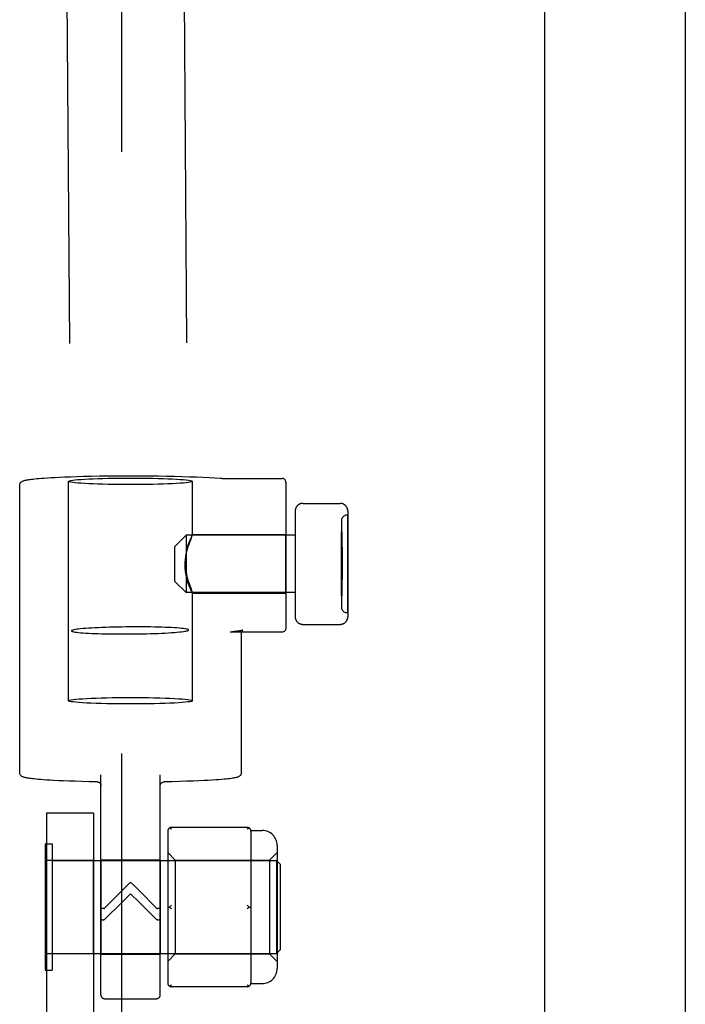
# Model space of a CAD drawing. Header units: inches. Extents: x 0 to 291, y 0 to 188.
# Tile 44 of 113: x 134.7 to 136.47, y 118.67 to 121.3. Entities that reach past the tile are written whole.
import ezdxf

# ---------------------------------------------------------------- set-up
doc = ezdxf.new("R2010")
doc.units = ezdxf.units.IN
doc.header["$LTSCALE"] = 16.018896
doc.header["$MEASUREMENT"] = 0
doc.linetypes.add('HIDDEN', pattern=[0.2, 0.1, -0.1])
doc.layers.get('0').update_dxf_attribs({"linetype": 'CONTINUOUS'})
doc.layers.add('02___PRT_ALL_AXES', color=7, linetype='CONTINUOUS')
doc.layers.add('DEFAULT_2', color=8, linetype='HIDDEN')

msp = doc.modelspace()

# ---------------------------------------------------------------- linework, layer by layer
at = {"color": 3, "linetype": 'Continuous'}
for p, q in [((136.4667, 133.3468), (136.4667, 98.9728)), ((136.0917, 128.1623), (136.0917, 104.1623))]:
    msp.add_line(p, q, dxfattribs=at)
at = {"layer": '02___PRT_ALL_AXES', "color": 8, "linetype": 'HIDDEN'}
for p, q in [((134.7471, 131.6469), (134.8334, 119.6692)), ((135.0591, 131.6492), (135.1454, 119.6714)), ((134.6957, 119.2913), (134.6957, 120.0572)), ((135.5667, 119.9775), (135.5687, 119.9775)), ((135.5687, 119.7175), (135.5687, 119.9775)), ((135.5517, 119.9625), (135.5517, 119.7325)), ((135.4287, 119.924), (135.1387, 119.924)), ((135.1555, 119.9255), (135.4037, 119.9255)), ((135.1557, 119.9254), (135.1557, 119.9255)), ((135.4037, 119.7695), (135.4037, 119.9255)), ((135.4287, 119.924), (135.4287, 119.771)), ((135.4287, 119.771), (135.1387, 119.771)), ((135.1555, 119.7695), (135.4037, 119.7695)), ((135.1557, 119.7696), (135.1557, 119.7695)), ((135.5667, 119.7175), (135.5687, 119.7175)), ((135.2857, 119.2913), (135.2857, 119.6638)), ((134.7667, 119.0588), (134.8917, 119.0588)), ((134.7667, 118.8088), (134.7667, 119.0588)), ((134.8917, 118.8088), (134.8917, 119.0588)), ((134.9117, 119.0598), (135.0697, 119.0598)), ((134.9117, 119.0598), (134.9117, 118.8078)), ((135.0697, 119.0598), (135.0697, 118.8078)), ((134.8917, 118.8088), (134.7667, 118.8088)), ((134.9117, 118.8078), (135.0697, 118.8078)), ((134.9217, 118.6897), (135.0597, 118.6897))]:
    msp.add_line(p, q, dxfattribs=at)
for points in [[(135.1557, 119.9255), (135.1555, 119.9254), (135.155, 119.9247), (135.1541, 119.9232), (135.1529, 119.9209), (135.1515, 119.918), (135.1498, 119.9144), (135.148, 119.9101), (135.1462, 119.9054), (135.1443, 119.9001), (135.1425, 119.8943), (135.1407, 119.888), (135.1392, 119.8813), (135.1379, 119.8742), (135.1369, 119.8669), (135.1363, 119.8593), (135.1361, 119.8516)], [(135.1515, 119.914), (135.1541, 119.9208), (135.155, 119.9231), (135.1555, 119.9246), (135.1557, 119.9254)], [(135.1361, 119.8434), (135.1363, 119.8512), (135.1369, 119.8589), (135.1379, 119.8665), (135.1392, 119.8738), (135.1407, 119.8809), (135.1425, 119.8875), (135.1443, 119.8938), (135.1462, 119.8996), (135.148, 119.9049), (135.1498, 119.9098), (135.1515, 119.914)], [(135.1361, 119.8516), (135.1363, 119.8438), (135.1369, 119.8361), (135.1379, 119.8285), (135.1392, 119.8212), (135.1407, 119.8141), (135.1425, 119.8075), (135.1443, 119.8012), (135.1462, 119.7954), (135.148, 119.7901), (135.1498, 119.7853), (135.1515, 119.781), (135.1541, 119.7743)], [(135.1557, 119.7695), (135.1555, 119.7696), (135.155, 119.7703), (135.1542, 119.7718), (135.153, 119.774), (135.1515, 119.777), (135.1498, 119.7806), (135.1481, 119.7848), (135.1462, 119.7896), (135.1443, 119.7949), (135.1425, 119.8007), (135.1407, 119.807), (135.1392, 119.8137), (135.1379, 119.8208), (135.1369, 119.8281), (135.1363, 119.8357), (135.1361, 119.8434)], [(135.1541, 119.7743), (135.155, 119.7719), (135.1555, 119.7704), (135.1557, 119.7696)], [(135.1454, 119.6714), (135.145, 119.6721), (135.1438, 119.6727), (135.1418, 119.6734), (135.139, 119.674), (135.1355, 119.6746), (135.1313, 119.6752), (135.1263, 119.6758), (135.1206, 119.6763), (135.1142, 119.6768), (135.1073, 119.6773), (135.0997, 119.6777), (135.0915, 119.6781), (135.0828, 119.6785), (135.0737, 119.6788), (135.0641, 119.6791), (135.0542, 119.6793), (135.0439, 119.6795), (135.0333, 119.6796), (135.0225, 119.6797), (135.0116, 119.6798), (135.0005, 119.6798), (134.9894, 119.6797), (134.9782, 119.6796), (134.9672, 119.6794), (134.9562, 119.6792), (134.9454, 119.679), (134.9348, 119.6787), (134.9246, 119.6784), (134.9146, 119.678), (134.905, 119.6776), (134.8959, 119.6771), (134.8872, 119.6767), (134.8791, 119.6761), (134.8715, 119.6756), (134.8645, 119.675), (134.8581, 119.6744), (134.8524, 119.6738), (134.8475, 119.6732), (134.8432, 119.6725), (134.8397, 119.6719), (134.8369, 119.6712), (134.835, 119.6705), (134.8338, 119.6698), (134.8334, 119.6692)], [(134.8334, 119.6692), (134.8338, 119.6685), (134.835, 119.6678), (134.8369, 119.6672), (134.8397, 119.6665), (134.8432, 119.6659), (134.8475, 119.6653), (134.8524, 119.6648), (134.8581, 119.6642), (134.8645, 119.6637), (134.8715, 119.6633), (134.8791, 119.6628), (134.8872, 119.6624), (134.8959, 119.6621), (134.905, 119.6617), (134.9146, 119.6615), (134.9246, 119.6612), (134.9348, 119.6611), (134.9454, 119.6609), (134.9562, 119.6608), (134.9672, 119.6608), (134.9782, 119.6608), (134.9894, 119.6609), (135.0005, 119.661), (135.0116, 119.6611), (135.0225, 119.6613), (135.0333, 119.6615), (135.0439, 119.6618), (135.0542, 119.6622), (135.0641, 119.6625), (135.0737, 119.663), (135.0828, 119.6634), (135.0915, 119.6639), (135.0997, 119.6644), (135.1073, 119.6649), (135.1142, 119.6655), (135.1206, 119.6661), (135.1263, 119.6667), (135.1313, 119.6674), (135.1355, 119.668), (135.139, 119.6687), (135.1418, 119.6694), (135.1438, 119.67), (135.145, 119.6707), (135.1454, 119.6714)]]:
    msp.add_lwpolyline(points, dxfattribs=at)
for centre, start, end in [((135.5667, 119.9625), 90, 180), ((135.5667, 119.7325), 180, 270)]:
    msp.add_arc(centre, 0.015, start, end, dxfattribs=at)
at = {"layer": 'DEFAULT_2', "color": 8, "linetype": 'HIDDEN'}
for p, q in [((134.9667, 132.1578), (134.9667, 100.1618)), ((134.8257, 119.483), (134.8257, 120.0672)), ((135.1557, 119.9254), (135.1557, 120.0672)), ((135.4037, 120.0651), (135.4037, 119.6759)), ((135.4487, 120.0085), (135.5487, 120.0085)), ((135.4287, 119.9882), (135.4287, 119.7068)), ((135.5687, 119.9882), (135.5687, 119.7068)), ((135.1087, 119.894), (135.1387, 119.924)), ((135.1387, 119.924), (135.1387, 119.771)), ((135.5517, 119.9325), (135.5527, 119.9325)), ((135.5517, 119.7625), (135.5517, 119.9325)), ((135.5517, 119.931), (135.5527, 119.931)), ((135.5527, 119.9325), (135.5527, 119.7625)), ((135.1087, 119.801), (135.1087, 119.894)), ((135.5537, 119.8917), (135.5517, 119.8917)), ((135.5537, 119.8892), (135.5517, 119.8892)), ((135.5537, 119.8866), (135.5517, 119.8866)), ((135.5537, 119.8866), (135.5517, 119.8866)), ((135.5537, 119.8815), (135.5517, 119.8815)), ((135.5517, 119.8754), (135.5537, 119.8754)), ((135.5537, 119.8917), (135.5537, 119.8068)), ((135.5517, 119.849), (135.5537, 119.849)), ((135.5517, 119.8472), (135.5537, 119.8472)), ((135.5517, 119.8462), (135.5537, 119.8462)), ((135.5537, 119.8445), (135.5517, 119.8445)), ((135.5517, 119.8439), (135.5537, 119.8439)), ((135.5517, 119.8421), (135.5537, 119.8421)), ((135.5517, 119.8411), (135.5537, 119.8411)), ((135.5537, 119.8394), (135.5517, 119.8394)), ((135.5517, 119.8169), (135.5537, 119.8169)), ((135.1087, 119.801), (135.1387, 119.771)), ((135.5517, 119.8118), (135.5537, 119.8118)), ((135.5517, 119.8068), (135.5537, 119.8068)), ((135.1557, 119.483), (135.1557, 119.7696)), ((135.5517, 119.764), (135.5527, 119.764)), ((135.5517, 119.7625), (135.5527, 119.7625)), ((135.4487, 119.6865), (135.5487, 119.6865)), ((135.2553, 119.6659), (135.2557, 119.6659)), ((135.3937, 119.6659), (135.2557, 119.6659)), ((134.9117, 118.6998), (134.9117, 119.2858)), ((135.0697, 118.6998), (135.0697, 119.2858)), ((134.8917, 119.1838), (134.7667, 119.1838)), ((134.7667, 119.1838), (134.7667, 113.9338)), ((134.8917, 119.1838), (134.8917, 113.9338)), ((135.0897, 119.1359), (135.0897, 118.7316)), ((135.3007, 119.1459), (135.0997, 119.1459)), ((135.3105, 119.1378), (135.3407, 119.1378)), ((135.3107, 119.1359), (135.3107, 119.0584)), ((134.7637, 119.1023), (134.7817, 119.1023)), ((134.7637, 119.1023), (134.7637, 118.7653)), ((134.7817, 119.1023), (134.7817, 118.7653)), ((135.3807, 119.0978), (135.3807, 118.7698)), ((134.7817, 119.0578), (135.3787, 119.0578)), ((135.0897, 119.0788), (135.1097, 119.0588)), ((135.1097, 119.0588), (135.3607, 119.0588)), ((135.1097, 119.0588), (135.1097, 118.8088)), ((135.3607, 119.0588), (135.3807, 119.0788)), ((135.3607, 119.0588), (135.3607, 118.8088)), ((135.3787, 119.0578), (135.3787, 118.8098)), ((135.3887, 119.0478), (135.3787, 119.0578)), ((135.3887, 119.0478), (135.3887, 118.8198)), ((135.3107, 119.0113), (135.3107, 118.8562)), ((135.0025, 118.9884), (134.9907, 119.0001)), ((135.0257, 118.9651), (135.0025, 118.9884)), ((134.9443, 118.9536), (134.9217, 118.9308)), ((134.9558, 118.9345), (134.9907, 118.9693)), ((134.9907, 118.9693), (135.0141, 118.9459)), ((135.0141, 118.9459), (135.0371, 118.9231)), ((135.0897, 118.9338), (135.0947, 118.9338)), ((135.0997, 118.9288), (135.0989, 118.9295)), ((135.3016, 118.938), (135.3007, 118.9388)), ((135.3057, 118.9338), (135.3107, 118.9338)), ((135.0371, 118.9231), (135.0597, 118.9008)), ((135.3106, 118.8239), (135.3107, 118.8091)), ((135.3887, 118.8198), (135.3787, 118.8098)), ((134.7817, 118.8098), (135.3787, 118.8098)), ((135.0897, 118.7888), (135.1097, 118.8088)), ((135.1097, 118.8088), (135.3607, 118.8088)), ((135.3107, 118.8091), (135.3107, 118.7316)), ((135.3607, 118.8088), (135.3807, 118.7888)), ((134.7637, 118.7653), (134.7817, 118.7653)), ((135.3007, 118.7216), (135.0997, 118.7216)), ((135.3105, 118.7298), (135.3407, 118.7298))]:
    msp.add_line(p, q, dxfattribs=at)
for points in [[(134.6957, 120.0572), (134.696, 120.0598), (134.6968, 120.062), (134.698, 120.0639), (134.6993, 120.0653), (134.7006, 120.0664), (134.7019, 120.0672), (134.7032, 120.0679), (134.7045, 120.0685), (134.7058, 120.0689), (134.7072, 120.0694), (134.7088, 120.0698), (134.7105, 120.0703), (134.7125, 120.0707), (134.7147, 120.0711), (134.7172, 120.0716), (134.7201, 120.072), (134.7233, 120.0725), (134.7269, 120.0729), (134.731, 120.0734), (134.7357, 120.0739), (134.741, 120.0744), (134.7469, 120.075), (134.7536, 120.0755), (134.7612, 120.0761), (134.7697, 120.0767), (134.7792, 120.0772), (134.7899, 120.0778), (134.802, 120.0784), (134.8154, 120.079), (134.8305, 120.0796), (134.8475, 120.0801), (134.8662, 120.0806), (134.8866, 120.0811), (134.9082, 120.0815), (134.9302, 120.0818), (134.9525, 120.082), (134.9751, 120.0821), (134.9977, 120.0821), (135.0204, 120.0821), (135.0428, 120.0819), (135.0649, 120.0816), (135.0865, 120.0813), (135.1076, 120.0808), (135.1279, 120.0803), (135.1474, 120.0797), (135.1659, 120.079), (135.1833, 120.0782), (135.1996, 120.0774), (135.2145, 120.0765), (135.2293, 120.0754)], [(134.8257, 120.0672), (134.8264, 120.068), (134.8285, 120.0688), (134.832, 120.0696), (134.8369, 120.0703), (134.843, 120.0711), (134.8504, 120.0718), (134.859, 120.0724), (134.8688, 120.073), (134.8795, 120.0736), (134.8913, 120.0741), (134.9038, 120.0745), (134.9172, 120.0749), (134.9311, 120.0753), (134.9456, 120.0755), (134.9604, 120.0757), (134.9754, 120.0758), (134.9907, 120.0758)], [(134.9907, 120.0586), (134.9754, 120.0586), (134.9604, 120.0587), (134.9456, 120.0589), (134.9311, 120.0592), (134.9172, 120.0595), (134.9038, 120.0599), (134.8913, 120.0603), (134.8795, 120.0608), (134.8688, 120.0614), (134.859, 120.062), (134.8504, 120.0627), (134.843, 120.0634), (134.8369, 120.0641), (134.832, 120.0648), (134.8285, 120.0656), (134.8264, 120.0664), (134.8257, 120.0672)], [(134.9907, 120.0758), (135.006, 120.0758), (135.021, 120.0757), (135.0359, 120.0755), (135.0503, 120.0753), (135.0643, 120.0749), (135.0776, 120.0745), (135.0901, 120.0741), (135.1019, 120.0736), (135.1126, 120.073), (135.1224, 120.0724), (135.131, 120.0718), (135.1384, 120.0711), (135.1446, 120.0703), (135.1494, 120.0696), (135.1529, 120.0688), (135.155, 120.068), (135.1557, 120.0672)], [(135.1557, 120.0672), (135.155, 120.0664), (135.1529, 120.0656), (135.1494, 120.0648), (135.1446, 120.0641), (135.1384, 120.0634), (135.131, 120.0627), (135.1224, 120.062), (135.1126, 120.0614), (135.1019, 120.0608), (135.0901, 120.0603), (135.0776, 120.0599), (135.0643, 120.0595), (135.0503, 120.0592), (135.0359, 120.0589), (135.021, 120.0587), (135.006, 120.0586), (134.9907, 120.0586)], [(135.2293, 120.0754), (135.2308, 120.0753), (135.2326, 120.0753), (135.2346, 120.0752), (135.2367, 120.0751), (135.2391, 120.0751), (135.2415, 120.0751), (135.3937, 120.0751)], [(135.4037, 120.0651), (135.4036, 120.0667), (135.4032, 120.0683), (135.4026, 120.0697), (135.4017, 120.071), (135.4008, 120.0722), (135.3996, 120.0731), (135.3984, 120.0739), (135.3969, 120.0745), (135.3954, 120.0749), (135.3937, 120.0751)], [(135.4487, 120.0085), (135.4481, 120.0085), (135.4474, 120.0084), (135.4467, 120.0084), (135.446, 120.0083), (135.4453, 120.0082), (135.4446, 120.0081), (135.4439, 120.0079), (135.4433, 120.0077), (135.4426, 120.0075), (135.4419, 120.0073), (135.4413, 120.007), (135.4406, 120.0068), (135.44, 120.0065), (135.4394, 120.0061), (135.4387, 120.0058), (135.4381, 120.0054), (135.4375, 120.005), (135.4369, 120.0046), (135.4364, 120.0042), (135.4358, 120.0037), (135.4353, 120.0032), (135.4348, 120.0027), (135.4343, 120.0022), (135.4338, 120.0017), (135.4333, 120.0011), (135.4329, 120.0006), (135.4324, 120), (135.432, 119.9994), (135.4316, 119.9988), (135.4313, 119.9981), (135.4309, 119.9975), (135.4306, 119.9968), (135.4303, 119.9961), (135.43, 119.9954), (135.4298, 119.9947), (135.4296, 119.994), (135.4294, 119.9933), (135.4292, 119.9926), (135.429, 119.9918), (135.4289, 119.9911), (135.4288, 119.9904), (135.4288, 119.9896), (135.4287, 119.9889), (135.4287, 119.9882)], [(135.5687, 119.9882), (135.5687, 119.9889), (135.5687, 119.9896), (135.5686, 119.9904), (135.5685, 119.9911), (135.5684, 119.9919), (135.5682, 119.9926), (135.5681, 119.9933), (135.5679, 119.994), (135.5676, 119.9947), (135.5674, 119.9954), (135.5671, 119.9961), (135.5668, 119.9968), (135.5665, 119.9975), (135.5662, 119.9981), (135.5658, 119.9988), (135.5654, 119.9994), (135.565, 120), (135.5646, 120.0006), (135.5641, 120.0011), (135.5636, 120.0017), (135.5632, 120.0022), (135.5626, 120.0028), (135.5621, 120.0032), (135.5616, 120.0037), (135.561, 120.0042), (135.5605, 120.0046), (135.5599, 120.005), (135.5593, 120.0054), (135.5587, 120.0058), (135.5581, 120.0061), (135.5574, 120.0065), (135.5568, 120.0068), (135.5561, 120.007), (135.5555, 120.0073), (135.5548, 120.0075), (135.5541, 120.0077), (135.5535, 120.0079), (135.5528, 120.0081), (135.5521, 120.0082), (135.5514, 120.0083), (135.5507, 120.0084), (135.55, 120.0084), (135.5493, 120.0085), (135.5487, 120.0085)], [(135.4287, 119.7068), (135.4287, 119.7061), (135.4288, 119.7054), (135.4288, 119.7046), (135.4289, 119.7039), (135.429, 119.7032), (135.4292, 119.7024), (135.4294, 119.7017), (135.4296, 119.701), (135.4298, 119.7003), (135.43, 119.6996), (135.4303, 119.6989), (135.4306, 119.6982), (135.4309, 119.6975), (135.4313, 119.6969), (135.4316, 119.6963), (135.432, 119.6956), (135.4324, 119.695), (135.4329, 119.6944), (135.4333, 119.6939), (135.4338, 119.6933), (135.4343, 119.6928), (135.4348, 119.6923), (135.4353, 119.6918), (135.4358, 119.6913), (135.4364, 119.6908), (135.4369, 119.6904), (135.4375, 119.69), (135.4381, 119.6896), (135.4387, 119.6892), (135.4394, 119.6889), (135.44, 119.6886), (135.4406, 119.6883), (135.4413, 119.688), (135.4419, 119.6877), (135.4426, 119.6875), (135.4433, 119.6873), (135.4439, 119.6871), (135.4446, 119.687), (135.4453, 119.6868), (135.446, 119.6867), (135.4467, 119.6866), (135.4474, 119.6866), (135.4481, 119.6865), (135.4487, 119.6865)], [(135.5487, 119.6865), (135.5493, 119.6865), (135.55, 119.6866), (135.5507, 119.6866), (135.5514, 119.6867), (135.5521, 119.6868), (135.5528, 119.6869), (135.5535, 119.6871), (135.5541, 119.6873), (135.5548, 119.6875), (135.5555, 119.6877), (135.5561, 119.688), (135.5568, 119.6883), (135.5574, 119.6886), (135.5581, 119.6889), (135.5587, 119.6892), (135.5593, 119.6896), (135.5599, 119.69), (135.5605, 119.6904), (135.561, 119.6908), (135.5616, 119.6913), (135.5621, 119.6918), (135.5626, 119.6923), (135.5632, 119.6928), (135.5636, 119.6933), (135.5641, 119.6939), (135.5646, 119.6944), (135.565, 119.695), (135.5654, 119.6956), (135.5658, 119.6963), (135.5662, 119.6969), (135.5665, 119.6975), (135.5668, 119.6982), (135.5671, 119.6989), (135.5674, 119.6996), (135.5676, 119.7003), (135.5679, 119.701), (135.5681, 119.7017), (135.5682, 119.7024), (135.5684, 119.7032), (135.5685, 119.7039), (135.5686, 119.7046), (135.5687, 119.7054), (135.5687, 119.7061), (135.5687, 119.7068)], [(135.2894, 119.6709), (135.2895, 119.671), (135.2892, 119.6709), (135.2886, 119.6707), (135.2876, 119.6704), (135.2864, 119.6701), (135.2848, 119.6697), (135.2828, 119.6693), (135.2804, 119.6689), (135.2777, 119.6685), (135.2744, 119.668), (135.2706, 119.6675), (135.2662, 119.667), (135.2611, 119.6664), (135.2554, 119.6659)], [(135.2857, 119.6638), (135.286, 119.6661), (135.2868, 119.668), (135.2877, 119.6694), (135.2886, 119.6703), (135.2892, 119.6708), (135.2894, 119.6709)], [(135.4037, 119.6759), (135.4036, 119.6742), (135.4032, 119.6727), (135.4026, 119.6712), (135.4017, 119.6699), (135.4008, 119.6688), (135.3996, 119.6678), (135.3984, 119.667), (135.3969, 119.6664), (135.3954, 119.666), (135.3937, 119.6659)], [(134.8257, 119.483), (134.8265, 119.4839), (134.8289, 119.4847), (134.8328, 119.4855), (134.8383, 119.4863), (134.8452, 119.4871), (134.8535, 119.4878), (134.8632, 119.4885), (134.874, 119.4891), (134.886, 119.4897), (134.899, 119.4902), (134.9129, 119.4906), (134.9276, 119.491), (134.9428, 119.4913), (134.9585, 119.4915), (134.9745, 119.4916), (134.9907, 119.4916)], [(134.9907, 119.4744), (134.9745, 119.4744), (134.9585, 119.4745), (134.9428, 119.4747), (134.9276, 119.475), (134.9129, 119.4754), (134.899, 119.4758), (134.886, 119.4763), (134.874, 119.4769), (134.8632, 119.4775), (134.8535, 119.4782), (134.8452, 119.4789), (134.8383, 119.4797), (134.8328, 119.4805), (134.8289, 119.4813), (134.8265, 119.4822), (134.8257, 119.483)], [(134.9907, 119.4916), (135.007, 119.4916), (135.0229, 119.4915), (135.0386, 119.4913), (135.0539, 119.491), (135.0685, 119.4906), (135.0824, 119.4902), (135.0954, 119.4897), (135.1074, 119.4891), (135.1183, 119.4885), (135.1279, 119.4878), (135.1362, 119.4871), (135.1431, 119.4863), (135.1486, 119.4855), (135.1525, 119.4847), (135.1549, 119.4839), (135.1557, 119.483)], [(135.1557, 119.483), (135.1549, 119.4822), (135.1525, 119.4813), (135.1486, 119.4805), (135.1431, 119.4797), (135.1362, 119.4789), (135.1279, 119.4782), (135.1183, 119.4775), (135.1074, 119.4769), (135.0954, 119.4763), (135.0824, 119.4758), (135.0685, 119.4754), (135.0539, 119.475), (135.0386, 119.4747), (135.0229, 119.4745), (135.007, 119.4744), (134.9907, 119.4744)], [(134.9015, 119.2671), (134.8801, 119.2675), (134.8604, 119.268), (134.8424, 119.2685), (134.8261, 119.2691), (134.8115, 119.2697), (134.7985, 119.2702), (134.7869, 119.2708), (134.7766, 119.2714), (134.7674, 119.272), (134.7592, 119.2725), (134.7519, 119.2731), (134.7454, 119.2736), (134.7397, 119.2742), (134.7346, 119.2747), (134.7301, 119.2752), (134.7261, 119.2756), (134.7226, 119.2761), (134.7195, 119.2766), (134.7167, 119.277), (134.7143, 119.2774), (134.7121, 119.2779), (134.7102, 119.2783), (134.7085, 119.2787), (134.707, 119.2792), (134.7056, 119.2796), (134.7043, 119.2801), (134.703, 119.2807), (134.7018, 119.2813), (134.7005, 119.2822), (134.6992, 119.2833), (134.6979, 119.2848), (134.6968, 119.2866), (134.696, 119.2888), (134.6957, 119.2913)], [(135.2857, 119.2913), (135.2854, 119.2887), (135.2845, 119.2864), (135.2833, 119.2844), (135.2818, 119.2829), (135.2804, 119.2818), (135.2791, 119.281), (135.2777, 119.2803), (135.2763, 119.2798), (135.2748, 119.2793), (135.2732, 119.2788), (135.2714, 119.2783), (135.2694, 119.2779), (135.2671, 119.2774), (135.2645, 119.277), (135.2615, 119.2765), (135.2581, 119.276), (135.2543, 119.2755), (135.2499, 119.275), (135.2449, 119.2745), (135.2393, 119.2739), (135.2329, 119.2734), (135.2256, 119.2728), (135.2174, 119.2722), (135.2081, 119.2716), (135.1976, 119.271), (135.1858, 119.2704), (135.1725, 119.2698), (135.1576, 119.2692), (135.1407, 119.2686), (135.122, 119.268), (135.1018, 119.2675), (135.0799, 119.2671)], [(134.9015, 119.2671), (134.9032, 119.2669), (134.9048, 119.2665), (134.9063, 119.2658), (134.9077, 119.2649), (134.9089, 119.2638), (134.9099, 119.2626), (134.9107, 119.2612), (134.9113, 119.2597), (134.9116, 119.2582), (134.9117, 119.2568)], [(135.0697, 119.2568), (135.0698, 119.2581), (135.0701, 119.2596), (135.0706, 119.2611), (135.0714, 119.2625), (135.0724, 119.2637), (135.0736, 119.2648), (135.075, 119.2657), (135.0764, 119.2664), (135.078, 119.2669), (135.0799, 119.2671)], [(135.0997, 119.1409), (135.0989, 119.1417), (135.098, 119.1423), (135.0972, 119.143), (135.0963, 119.1436), (135.0955, 119.1441), (135.0947, 119.1446)], [(135.3057, 119.1446), (135.3049, 119.1441), (135.3041, 119.1436), (135.3033, 119.143), (135.3024, 119.1423), (135.3016, 119.1417), (135.3007, 119.1409)], [(135.3107, 119.0584), (135.3106, 119.0436), (135.3105, 119.0358), (135.3106, 119.0277), (135.3107, 119.0195), (135.3107, 119.0113)], [(134.9907, 119.0001), (134.979, 118.9884), (134.9673, 118.9767), (134.9443, 118.9536)], [(135.0597, 118.9308), (135.0485, 118.9421), (135.0257, 118.9651)], [(134.9193, 118.9296), (134.9172, 118.9296), (134.9154, 118.9297), (134.9138, 118.9298), (134.9127, 118.93), (134.912, 118.9301), (134.9117, 118.9303)], [(134.9193, 118.9296), (134.9197, 118.9296), (134.9201, 118.9297), (134.9205, 118.9299), (134.9209, 118.9301), (134.9213, 118.9304), (134.9217, 118.9308)], [(134.9217, 118.9008), (134.9329, 118.9119), (134.9558, 118.9345)], [(135.0597, 118.9308), (135.0601, 118.9304), (135.0605, 118.9301), (135.0609, 118.9299), (135.0613, 118.9297), (135.0617, 118.9296), (135.0621, 118.9296)], [(135.0697, 118.9303), (135.0695, 118.9301), (135.0688, 118.93), (135.0676, 118.9298), (135.0661, 118.9297), (135.0642, 118.9296), (135.0621, 118.9296)], [(135.0997, 118.9388), (135.0989, 118.938), (135.098, 118.9372), (135.0972, 118.9364), (135.0963, 118.9355), (135.0955, 118.9347), (135.0947, 118.9338)], [(135.0947, 118.9338), (135.0955, 118.9329), (135.0963, 118.932), (135.0972, 118.9311), (135.098, 118.9303), (135.0989, 118.9295)], [(135.3057, 118.9338), (135.3049, 118.9329), (135.3041, 118.932), (135.3033, 118.9311), (135.3024, 118.9303), (135.3016, 118.9295), (135.3007, 118.9288)], [(135.3016, 118.938), (135.3024, 118.9372), (135.3033, 118.9364), (135.3041, 118.9355), (135.3049, 118.9347), (135.3057, 118.9338)], [(134.9117, 118.9013), (134.912, 118.9009), (134.9127, 118.9006), (134.9138, 118.9002), (134.9154, 118.9), (134.9172, 118.8998), (134.9193, 118.8996)], [(134.9217, 118.9008), (134.9213, 118.9004), (134.9209, 118.9001), (134.9205, 118.8999), (134.9201, 118.8997), (134.9197, 118.8996), (134.9193, 118.8996)], [(135.0621, 118.8996), (135.0617, 118.8996), (135.0613, 118.8997), (135.0609, 118.8999), (135.0605, 118.9001), (135.0601, 118.9004), (135.0597, 118.9008)], [(135.0621, 118.8996), (135.0642, 118.8998), (135.0661, 118.9), (135.0676, 118.9002), (135.0688, 118.9006), (135.0695, 118.9009), (135.0697, 118.9013)], [(135.3107, 118.8562), (135.3107, 118.848), (135.3106, 118.8399), (135.3105, 118.8318), (135.3106, 118.8239)], [(135.0997, 118.7266), (135.0989, 118.7259), (135.098, 118.7252), (135.0972, 118.7245), (135.0963, 118.724), (135.0955, 118.7234), (135.0947, 118.7229)], [(135.3057, 118.7229), (135.3049, 118.7234), (135.3041, 118.724), (135.3033, 118.7245), (135.3024, 118.7252), (135.3016, 118.7259), (135.3007, 118.7266)]]:
    msp.add_lwpolyline(points, dxfattribs=at)
for centre, radius, start, end in [((135.0997, 119.1359), 0.01, 90, 180), ((135.3007, 119.1359), 0.01, 0, 90), ((135.3407, 119.0978), 0.04, 0, 90), ((135.3407, 118.7698), 0.04, 270, 360), ((135.0997, 118.7316), 0.01, 180, 270), ((135.3007, 118.7316), 0.01, 270, 360), ((134.9217, 118.6997), 0.01, 180, 270), ((135.0597, 118.6997), 0.01, 270, 360)]:
    msp.add_arc(centre, radius, start, end, dxfattribs=at)

doc.saveas('drawing.dxf')
